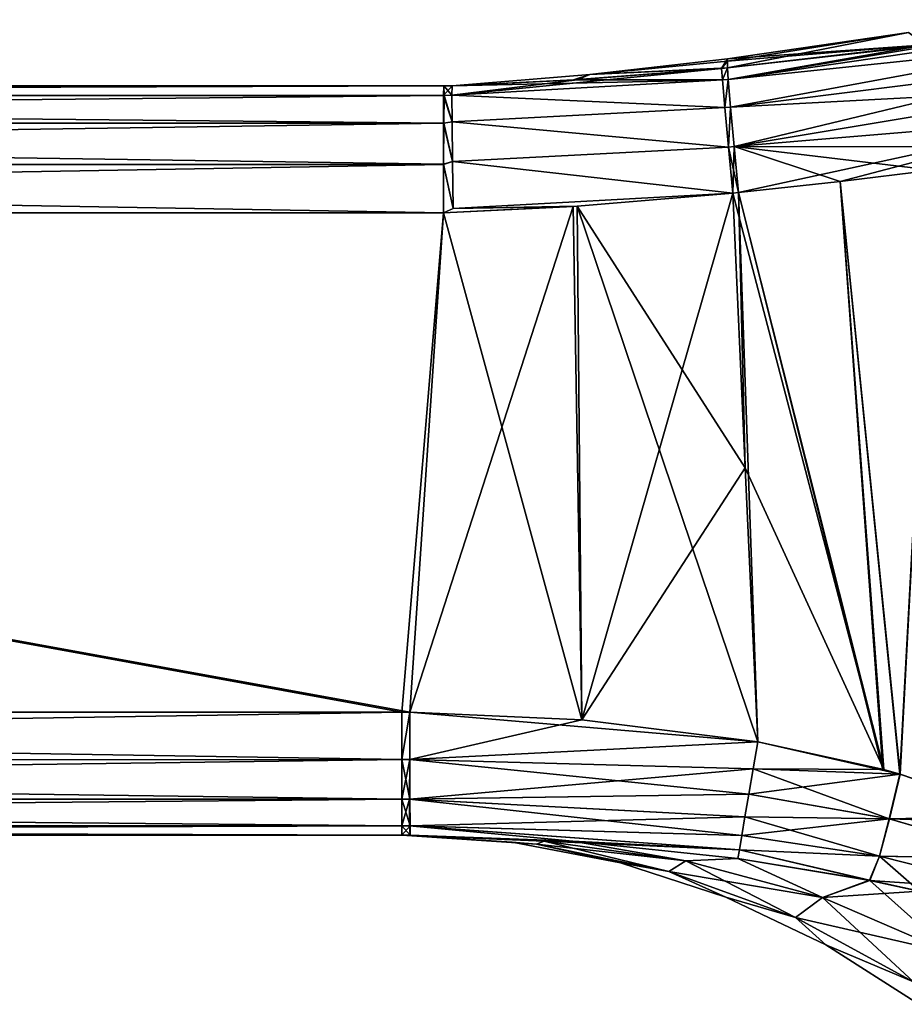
# Model space of a CAD drawing. Header units: millimetres. Extents: x -110 to 119, y -127 to 212.
# Tile 165 of 186: x -16.46 to -9.38, y 152.14 to 160.03. Entities that reach past the tile are written whole.
import ezdxf

# ---------------------------------------------------------------- set-up
doc = ezdxf.new("R2010")
doc.units = ezdxf.units.MM
doc.header["$LTSCALE"] = 26.699852
for name, color, linetype in [('188', 7, 'CONTINUOUS'), ('191', 7, 'CONTINUOUS'), ('196', 7, 'CONTINUOUS'), ('200', 7, 'CONTINUOUS'), ('201', 7, 'CONTINUOUS'), ('202', 7, 'CONTINUOUS'), ('210', 7, 'CONTINUOUS'), ('211', 7, 'CONTINUOUS'), ('215', 7, 'CONTINUOUS'), ('216', 7, 'CONTINUOUS'), ('219', 7, 'CONTINUOUS'), ('229', 7, 'CONTINUOUS'), ('230', 7, 'CONTINUOUS'), ('232', 7, 'CONTINUOUS'), ('290', 7, 'CONTINUOUS'), ('295', 7, 'CONTINUOUS'), ('300', 7, 'CONTINUOUS'), ('301', 7, 'CONTINUOUS'), ('302', 7, 'CONTINUOUS'), ('317', 7, 'CONTINUOUS'), ('321', 7, 'CONTINUOUS'), ('322', 7, 'CONTINUOUS'), ('323', 7, 'CONTINUOUS'), ('324', 7, 'CONTINUOUS'), ('333', 7, 'CONTINUOUS'), ('334', 7, 'CONTINUOUS'), ('335', 7, 'CONTINUOUS'), ('336', 7, 'CONTINUOUS'), ('362', 7, 'CONTINUOUS'), ('363', 7, 'CONTINUOUS'), ('384', 7, 'CONTINUOUS'), ('385', 7, 'CONTINUOUS')]:
    doc.layers.add(name, color=color, linetype=linetype)

msp = doc.modelspace()

# ---------------------------------------------------------------- linework, layer by layer
at = {"layer": '188', "color": 7, "linetype": 'CONTINUOUS', "true_color": 0xa2afbf}
for points in [[(-35.2903, 159.5, 2.3332), (-13.0647, 159.5, 2.3332), (-35.2903, 159.5, -2.3332), (-35.2903, 159.5, 2.3332)], [(-35.2903, 159.5, -2.3332), (-13.0647, 159.5, 2.3332), (-24.1793, 159.5, -2.3332), (-35.2903, 159.5, -2.3332)], [(-24.1793, 159.5, -2.3332), (-13.0647, 159.5, 2.3332), (-13.0647, 159.5, -2.3332), (-24.1793, 159.5, -2.3332)], [(-13, 159.5, -2.3336), (-13.0647, 159.5, -2.3332), (-13, 159.5), (-13, 159.5, -2.3336)], [(-13, 159.5), (-13.0647, 159.5, -2.3332), (-13, 159.5, 2.3336), (-13, 159.5)], [(-13, 159.5, 2.3336), (-13.0647, 159.5, -2.3332), (-13.0647, 159.5, 2.3332), (-13, 159.5, 2.3336)]]:
    msp.add_3dface(points, dxfattribs=at)
at = {"layer": '191', "color": 7, "linetype": 'CONTINUOUS', "true_color": 0xa2afbf}
for points in [[(-13.4027, 153.5, 2.2665), (-36.8582, 153.5, 2.2665), (-13.4027, 153.5, 1.9743), (-13.4027, 153.5, 2.2665)], [(-13.4027, 153.5, 1.9743), (-36.8582, 153.5, 2.2665), (-13.4027, 153.5, 0.9862), (-13.4027, 153.5, 1.9743)], [(-13.4027, 153.5, 0.9862), (-36.8582, 153.5, 2.2665), (-13.4027, 153.5), (-13.4027, 153.5, 0.9862)], [(-13.4027, 153.5), (-36.8582, 153.5, 2.2665), (-13.4027, 153.5, -0.9862), (-13.4027, 153.5)], [(-13.4027, 153.5, -0.9862), (-36.8582, 153.5, 2.2665), (-13.4027, 153.5, -1.9743), (-13.4027, 153.5, -0.9862)], [(-13.4027, 153.5, -1.9743), (-36.8582, 153.5, 2.2665), (-13.4027, 153.5, -2.2665), (-13.4027, 153.5, -1.9743)], [(-13.4027, 153.5, -2.2665), (-36.8582, 153.5, 2.2665), (-36.8582, 153.5, -2.2665), (-13.4027, 153.5, -2.2665)]]:
    msp.add_3dface(points, dxfattribs=at)
at = {"layer": '196', "color": 7, "linetype": 'CONTINUOUS', "true_color": 0xa2afbf}
for points in [[(-36.8583, 154.4833, -3.2664), (-35.2904, 158.4833, -3.3331), (-13.4027, 154.4833, -3.2664), (-36.8583, 154.4833, -3.2664)], [(-35.2904, 158.4833, -3.3331), (-13.0682, 158.4833, -3.3331), (-13.4027, 154.4833, -3.2664), (-35.2904, 158.4833, -3.3331)], [(-13.4027, 154.4833, -3.2664), (-13.0682, 158.4833, -3.3331), (-13.3372, 154.4832, -3.2664), (-13.4027, 154.4833, -3.2664)]]:
    msp.add_3dface(points, dxfattribs=at)
at = {"layer": '200', "color": 7, "linetype": 'CONTINUOUS', "true_color": 0xa2afbf}
for points in [[(-13.4027, 153.5), (-13.4027, 153.5, -0.9862), (-12.3235, 153.4277, -0.9862), (-13.4027, 153.5)], [(-13.4027, 153.5), (-12.3235, 153.4277, -0.9862), (-12.5196, 153.4441), (-13.4027, 153.5)], [(-13.4027, 153.5, -0.9862), (-13.4027, 153.5, -1.9743), (-12.2623, 153.4526, -1.9743), (-13.4027, 153.5, -0.9862)], [(-13.4027, 153.5, -0.9862), (-12.2623, 153.4526, -1.9743), (-12.3235, 153.4277, -0.9862), (-13.4027, 153.5, -0.9862)], [(-13.3348, 153.4999, -2.2667), (-13.4027, 153.5, -1.9743), (-13.4027, 153.5, -2.2665), (-13.3348, 153.4999, -2.2667)], [(-13.4027, 153.5, -1.9743), (-13.3348, 153.4999, -2.2667), (-12.2623, 153.4526, -1.9743), (-13.4027, 153.5, -1.9743)], [(-13.3348, 153.4999, -2.2667), (-12.0334, 153.452, -2.3343), (-12.2623, 153.4526, -1.9743), (-13.3348, 153.4999, -2.2667)], [(-12.5196, 153.4441), (-12.3235, 153.4277, -0.9862), (-11.6503, 153.2771), (-12.5196, 153.4441)], [(-12.2623, 153.4526, -1.9743), (-11.1294, 153.2939, -1.9743), (-12.3235, 153.4277, -0.9862), (-12.2623, 153.4526, -1.9743)], [(-12.2623, 153.4526, -1.9743), (-12.0334, 153.452, -2.3343), (-11.1294, 153.2939, -1.9743), (-12.2623, 153.4526, -1.9743)], [(-12.0334, 153.452, -2.3343), (-10.712, 153.3133, -2.4908), (-11.1294, 153.2939, -1.9743), (-12.0334, 153.452, -2.3343)], [(-12.3235, 153.4277, -0.9862), (-11.1294, 153.2939, -1.9743), (-11.2645, 153.2081, -0.9862), (-12.3235, 153.4277, -0.9862)], [(-12.3235, 153.4277, -0.9862), (-11.2645, 153.2081, -0.9862), (-11.6503, 153.2771), (-12.3235, 153.4277, -0.9862)], [(-11.6503, 153.2771), (-11.2645, 153.2081, -0.9862), (-10.8088, 153.0016), (-11.6503, 153.2771)], [(-11.1294, 153.2939, -1.9743), (-10.0341, 153.0011, -1.9743), (-11.2645, 153.2081, -0.9862), (-11.1294, 153.2939, -1.9743)], [(-11.1294, 153.2939, -1.9743), (-10.712, 153.3133, -2.4908), (-10.0341, 153.0011, -1.9743), (-11.1294, 153.2939, -1.9743)], [(-10.712, 153.3133, -2.4908), (-9.6589, 153.1378, -2.653), (-10.0341, 153.0011, -1.9743), (-10.712, 153.3133, -2.4908)], [(-11.2645, 153.2081, -0.9862), (-10.0341, 153.0011, -1.9743), (-10.251, 152.8398, -0.9862), (-11.2645, 153.2081, -0.9862)], [(-11.2645, 153.2081, -0.9862), (-10.251, 152.8398, -0.9862), (-10.8088, 153.0016), (-11.2645, 153.2081, -0.9862)], [(-9.6589, 153.1378, -2.653), (-9.2592, 153.0515, -2.716), (-10.0341, 153.0011, -1.9743), (-9.6589, 153.1378, -2.653)], [(-10.0341, 153.0011, -1.9743), (-9.2592, 153.0515, -2.716), (-9.0059, 152.5537, -1.9743), (-10.0341, 153.0011, -1.9743)], [(-10.8088, 153.0016), (-10.251, 152.8398, -0.9862), (-10.0088, 152.6222), (-10.8088, 153.0016)], [(-10.0341, 153.0011, -1.9743), (-9.0059, 152.5537, -1.9743), (-10.251, 152.8398, -0.9862), (-10.0341, 153.0011, -1.9743)], [(-10.251, 152.8398, -0.9862), (-9.0059, 152.5537, -1.9743), (-9.3074, 152.3243, -0.9862), (-10.251, 152.8398, -0.9862)], [(-10.251, 152.8398, -0.9862), (-9.3074, 152.3243, -0.9862), (-10.0088, 152.6222), (-10.251, 152.8398, -0.9862)], [(-10.0088, 152.6222), (-9.3074, 152.3243, -0.9862), (-9.2633, 152.1449), (-10.0088, 152.6222)]]:
    msp.add_3dface(points, dxfattribs=at)
at = {"layer": '201', "color": 7, "linetype": 'CONTINUOUS', "true_color": 0xa2afbf}
for points in [[(-10.7958, 159.7152), (-10.8423, 159.639, -2.4076), (-11.8973, 159.5918), (-10.7958, 159.7152)], [(-10.7958, 159.6972, -1.2075), (-10.8423, 159.639, -2.4076), (-10.7958, 159.7152), (-10.7958, 159.6972, -1.2075)], [(-10.7958, 159.6434, -2.4091), (-10.8423, 159.639, -2.4076), (-10.7958, 159.6972, -1.2075), (-10.7958, 159.6434, -2.4091)], [(-13, 159.5, -2.3336), (-13, 159.5), (-11.8973, 159.5918), (-13, 159.5, -2.3336)], [(-13, 159.5, -2.3336), (-11.8973, 159.5918), (-12.0267, 159.5471, -2.3683), (-13, 159.5, -2.3336)], [(-11.8973, 159.5918), (-10.8423, 159.639, -2.4076), (-12.0267, 159.5471, -2.3683), (-11.8973, 159.5918)]]:
    msp.add_3dface(points, dxfattribs=at)
at = {"layer": '202', "color": 7, "linetype": 'CONTINUOUS', "true_color": 0xa2afbf}
for points in [[(-10.7958, 159.6434, -2.4091), (-10.7958, 159.6972, -1.2075), (-9.3475, 159.9261), (-10.7958, 159.6434, -2.4091)], [(-9.2112, 159.8282, -2.5257), (-10.7958, 159.6434, -2.4091), (-9.3475, 159.9261), (-9.2112, 159.8282, -2.5257)], [(-10.7958, 159.6972, -1.2075), (-10.7958, 159.7152), (-9.3475, 159.9261), (-10.7958, 159.6972, -1.2075)]]:
    msp.add_3dface(points, dxfattribs=at)
at = {"layer": '210', "color": 7, "linetype": 'CONTINUOUS', "true_color": 0xa2afbf}
for points in [[(-9.8936, 158.7341, -3.3735), (-9.1558, 158.825, -3.4268), (-9.4161, 153.989, -3.2765), (-9.8936, 158.7341, -3.3735)], [(-9.4161, 153.989, -3.2765), (-9.1558, 158.825, -3.4268), (-8.4285, 153.6502, -3.2805), (-9.4161, 153.989, -3.2765)], [(-10.7076, 158.6449, -3.3497), (-9.8936, 158.7341, -3.3735), (-9.5512, 154.0262, -3.2761), (-10.7076, 158.6449, -3.3497)], [(-9.5512, 154.0262, -3.2761), (-9.8936, 158.7341, -3.3735), (-9.4161, 153.989, -3.2765), (-9.5512, 154.0262, -3.2761)], [(-10.7533, 158.6402, -3.3493), (-10.7076, 158.6449, -3.3497), (-10.6534, 156.442, -3.3254), (-10.7533, 158.6402, -3.3493)], [(-10.5537, 154.2463, -3.2744), (-10.7076, 158.6449, -3.3497), (-9.5512, 154.0262, -3.2761), (-10.5537, 154.2463, -3.2744)], [(-10.6534, 156.442, -3.3254), (-10.7076, 158.6449, -3.3497), (-10.5537, 154.2463, -3.2744), (-10.6534, 156.442, -3.3254)]]:
    msp.add_3dface(points, dxfattribs=at)
at = {"layer": '211', "color": 7, "linetype": 'CONTINUOUS', "true_color": 0xa2afbf}
for points in [[(-12.0308, 158.5347, -3.3406), (-10.7533, 158.6402, -3.3493), (-11.9619, 154.424, -3.2723), (-12.0308, 158.5347, -3.3406)], [(-10.7533, 158.6402, -3.3493), (-10.6534, 156.442, -3.3254), (-11.9619, 154.424, -3.2723), (-10.7533, 158.6402, -3.3493)], [(-13.3372, 154.4832, -3.2664), (-13.0682, 158.4833, -3.3331), (-12.0308, 158.5347, -3.3406), (-13.3372, 154.4832, -3.2664)], [(-13.3372, 154.4832, -3.2664), (-12.0308, 158.5347, -3.3406), (-11.9619, 154.424, -3.2723), (-13.3372, 154.4832, -3.2664)], [(-10.6534, 156.442, -3.3254), (-10.5537, 154.2463, -3.2744), (-11.9619, 154.424, -3.2723), (-10.6534, 156.442, -3.3254)]]:
    msp.add_3dface(points, dxfattribs=at)
at = {"layer": '215', "color": 7, "linetype": 'CONTINUOUS', "true_color": 0xa2afbf}
for points in [[(-10.7958, 159.7152), (-11.8973, 159.5918), (-10.7958, 159.6972, 1.2075), (-10.7958, 159.7152)], [(-10.7958, 159.6972, 1.2075), (-11.8973, 159.5918), (-10.7958, 159.6434, 2.4091), (-10.7958, 159.6972, 1.2075)], [(-11.8973, 159.5918), (-13, 159.5), (-11.997, 159.549, 2.3694), (-11.8973, 159.5918)], [(-10.8423, 159.639, 2.4076), (-11.8973, 159.5918), (-11.997, 159.549, 2.3694), (-10.8423, 159.639, 2.4076)], [(-10.7958, 159.6434, 2.4091), (-11.8973, 159.5918), (-10.8423, 159.639, 2.4076), (-10.7958, 159.6434, 2.4091)], [(-13, 159.5), (-13, 159.5, 2.3336), (-11.997, 159.549, 2.3694), (-13, 159.5)]]:
    msp.add_3dface(points, dxfattribs=at)
at = {"layer": '216', "color": 7, "linetype": 'CONTINUOUS', "true_color": 0xa2afbf}
for points in [[(-9.3475, 159.9261), (-10.7958, 159.7152), (-9.2102, 159.8283, 2.5258), (-9.3475, 159.9261)], [(-10.7958, 159.7152), (-10.7958, 159.6972, 1.2075), (-9.2102, 159.8283, 2.5258), (-10.7958, 159.7152)], [(-10.7958, 159.6972, 1.2075), (-10.7958, 159.6434, 2.4091), (-9.2102, 159.8283, 2.5258), (-10.7958, 159.6972, 1.2075)]]:
    msp.add_3dface(points, dxfattribs=at)
at = {"layer": '219', "color": 7, "linetype": 'CONTINUOUS', "true_color": 0xa2afbf}
for points in [[(-36.8583, 154.4833, 3.2664), (-13.4027, 154.4833, 3.2664), (-35.2904, 158.4833, 3.3331), (-36.8583, 154.4833, 3.2664)], [(-13.0682, 158.4833, 3.3331), (-35.2904, 158.4833, 3.3331), (-13.3372, 154.4832, 3.2664), (-13.0682, 158.4833, 3.3331)], [(-13.3372, 154.4832, 3.2664), (-35.2904, 158.4833, 3.3331), (-13.4027, 154.4833, 3.2664), (-13.3372, 154.4832, 3.2664)]]:
    msp.add_3dface(points, dxfattribs=at)
at = {"layer": '229', "color": 7, "linetype": 'CONTINUOUS', "true_color": 0xa2afbf}
for points in [[(-9.1548, 158.8251, 3.4269), (-9.8929, 158.7342, 3.3735), (-9.4133, 153.9882, 3.2765), (-9.1548, 158.8251, 3.4269)], [(-8.4248, 153.6487, 3.2805), (-9.1548, 158.8251, 3.4269), (-9.4133, 153.9882, 3.2765), (-8.4248, 153.6487, 3.2805)], [(-9.8929, 158.7342, 3.3735), (-10.7076, 158.6449, 3.3497), (-9.543, 154.024, 3.2761), (-9.8929, 158.7342, 3.3735)], [(-9.4133, 153.9882, 3.2765), (-9.8929, 158.7342, 3.3735), (-9.543, 154.024, 3.2761), (-9.4133, 153.9882, 3.2765)], [(-10.7076, 158.6449, 3.3497), (-10.7533, 158.6402, 3.3493), (-9.543, 154.024, 3.2761), (-10.7076, 158.6449, 3.3497)], [(-10.7533, 158.6402, 3.3493), (-10.6534, 156.442, 3.3254), (-9.543, 154.024, 3.2761), (-10.7533, 158.6402, 3.3493)], [(-10.6534, 156.442, 3.3254), (-10.5537, 154.2463, 3.2744), (-9.543, 154.024, 3.2761), (-10.6534, 156.442, 3.3254)]]:
    msp.add_3dface(points, dxfattribs=at)
at = {"layer": '230', "color": 7, "linetype": 'CONTINUOUS', "true_color": 0xa2afbf}
for points in [[(-10.6534, 156.442, 3.3254), (-10.7533, 158.6402, 3.3493), (-11.9977, 158.5369, 3.3409), (-10.6534, 156.442, 3.3254)], [(-13.0682, 158.4833, 3.3331), (-13.3372, 154.4832, 3.2664), (-11.962, 154.424, 3.2723), (-13.0682, 158.4833, 3.3331)], [(-11.9977, 158.5369, 3.3409), (-13.0682, 158.4833, 3.3331), (-11.962, 154.424, 3.2723), (-11.9977, 158.5369, 3.3409)], [(-10.5537, 154.2463, 3.2744), (-10.6534, 156.442, 3.3254), (-11.9977, 158.5369, 3.3409), (-10.5537, 154.2463, 3.2744)], [(-10.5537, 154.2463, 3.2744), (-11.9977, 158.5369, 3.3409), (-11.962, 154.424, 3.2723), (-10.5537, 154.2463, 3.2744)]]:
    msp.add_3dface(points, dxfattribs=at)
at = {"layer": '232', "color": 7, "linetype": 'CONTINUOUS', "true_color": 0xa2afbf}
for points in [[(-13.4027, 153.5, 2.2665), (-13.4027, 153.5, 1.9743), (-12.2623, 153.4526, 1.9743), (-13.4027, 153.5, 2.2665)], [(-13.4027, 153.5, 1.9743), (-13.4027, 153.5, 0.9862), (-12.3235, 153.4277, 0.9862), (-13.4027, 153.5, 1.9743)], [(-12.2623, 153.4526, 1.9743), (-13.4027, 153.5, 1.9743), (-12.3235, 153.4277, 0.9862), (-12.2623, 153.4526, 1.9743)], [(-13.4027, 153.5, 0.9862), (-13.4027, 153.5), (-12.5196, 153.4441), (-13.4027, 153.5, 0.9862)], [(-13.4027, 153.5, 0.9862), (-12.5196, 153.4441), (-12.3235, 153.4277, 0.9862), (-13.4027, 153.5, 0.9862)], [(-13.4027, 153.5, 2.2665), (-12.2623, 153.4526, 1.9743), (-13.3348, 153.4999, 2.2667), (-13.4027, 153.5, 2.2665)], [(-13.3348, 153.4999, 2.2667), (-12.2623, 153.4526, 1.9743), (-12.0335, 153.452, 2.3343), (-13.3348, 153.4999, 2.2667)], [(-12.5196, 153.4441), (-11.6503, 153.2771), (-12.3235, 153.4277, 0.9862), (-12.5196, 153.4441)], [(-12.2623, 153.4526, 1.9743), (-12.3235, 153.4277, 0.9862), (-11.2645, 153.2081, 0.9862), (-12.2623, 153.4526, 1.9743)], [(-12.2623, 153.4526, 1.9743), (-11.1294, 153.2939, 1.9743), (-12.0335, 153.452, 2.3343), (-12.2623, 153.4526, 1.9743)], [(-11.1294, 153.2939, 1.9743), (-12.2623, 153.4526, 1.9743), (-11.2645, 153.2081, 0.9862), (-11.1294, 153.2939, 1.9743)], [(-12.0335, 153.452, 2.3343), (-11.1294, 153.2939, 1.9743), (-10.712, 153.3133, 2.4908), (-12.0335, 153.452, 2.3343)], [(-12.3235, 153.4277, 0.9862), (-11.6503, 153.2771), (-11.2645, 153.2081, 0.9862), (-12.3235, 153.4277, 0.9862)], [(-11.6503, 153.2771), (-10.8088, 153.0016), (-11.2645, 153.2081, 0.9862), (-11.6503, 153.2771)], [(-11.1294, 153.2939, 1.9743), (-11.2645, 153.2081, 0.9862), (-10.251, 152.8398, 0.9862), (-11.1294, 153.2939, 1.9743)], [(-11.1294, 153.2939, 1.9743), (-10.0341, 153.0011, 1.9743), (-10.712, 153.3133, 2.4908), (-11.1294, 153.2939, 1.9743)], [(-10.0341, 153.0011, 1.9743), (-11.1294, 153.2939, 1.9743), (-10.251, 152.8398, 0.9862), (-10.0341, 153.0011, 1.9743)], [(-10.712, 153.3133, 2.4908), (-10.0341, 153.0011, 1.9743), (-9.6562, 153.1373, 2.6534), (-10.712, 153.3133, 2.4908)], [(-11.2645, 153.2081, 0.9862), (-10.8088, 153.0016), (-10.251, 152.8398, 0.9862), (-11.2645, 153.2081, 0.9862)], [(-10.0341, 153.0011, 1.9743), (-9.0059, 152.5537, 1.9743), (-9.6562, 153.1373, 2.6534), (-10.0341, 153.0011, 1.9743)], [(-9.6562, 153.1373, 2.6534), (-9.0059, 152.5537, 1.9743), (-9.2506, 153.0494, 2.7173), (-9.6562, 153.1373, 2.6534)], [(-10.8088, 153.0016), (-10.0088, 152.6222), (-10.251, 152.8398, 0.9862), (-10.8088, 153.0016)], [(-10.0341, 153.0011, 1.9743), (-10.251, 152.8398, 0.9862), (-9.3074, 152.3243, 0.9862), (-10.0341, 153.0011, 1.9743)], [(-9.0059, 152.5537, 1.9743), (-10.0341, 153.0011, 1.9743), (-9.3074, 152.3243, 0.9862), (-9.0059, 152.5537, 1.9743)], [(-10.251, 152.8398, 0.9862), (-10.0088, 152.6222), (-9.3074, 152.3243, 0.9862), (-10.251, 152.8398, 0.9862)], [(-10.0088, 152.6222), (-9.2633, 152.1449), (-9.3074, 152.3243, 0.9862), (-10.0088, 152.6222)]]:
    msp.add_3dface(points, dxfattribs=at)
at = {"layer": '290', "color": 7, "linetype": 'CONTINUOUS', "true_color": 0xa2afbf}
for points in [[(-13.0647, 159.5, -2.3332), (-35.2904, 159.4226, -2.719), (-24.1793, 159.5, -2.3332), (-13.0647, 159.5, -2.3332)], [(-13.0647, 159.5, -2.3332), (-13.0639, 159.4224, -2.7195), (-35.2904, 159.4226, -2.719), (-13.0647, 159.5, -2.3332)], [(-13.0639, 159.4224, -2.7195), (-13.0662, 159.2015, -3.0458), (-35.2904, 159.4226, -2.719), (-13.0639, 159.4224, -2.7195)], [(-35.2904, 159.4226, -2.719), (-13.0662, 159.2015, -3.0458), (-35.2904, 159.2015, -3.0459), (-35.2904, 159.4226, -2.719)], [(-13.0662, 159.2015, -3.0458), (-13.0677, 158.8718, -3.2615), (-35.2904, 159.2015, -3.0459), (-13.0662, 159.2015, -3.0458)], [(-35.2904, 159.2015, -3.0459), (-13.0677, 158.8718, -3.2615), (-35.2904, 158.8711, -3.2618), (-35.2904, 159.2015, -3.0459)], [(-13.0677, 158.8718, -3.2615), (-13.0682, 158.4833, -3.3331), (-35.2904, 158.8711, -3.2618), (-13.0677, 158.8718, -3.2615)], [(-13.0682, 158.4833, -3.3331), (-35.2904, 158.4833, -3.3331), (-35.2904, 158.8711, -3.2618), (-13.0682, 158.4833, -3.3331)]]:
    msp.add_3dface(points, dxfattribs=at)
at = {"layer": '295', "color": 7, "linetype": 'CONTINUOUS', "true_color": 0xa2afbf}
for points in [[(-13.0639, 159.4224, -2.7195), (-13.0647, 159.5, -2.3332), (-13.0014, 159.4254, -2.7127), (-13.0639, 159.4224, -2.7195)], [(-13.0647, 159.5, -2.3332), (-13, 159.5, -2.3336), (-13.0014, 159.4254, -2.7127), (-13.0647, 159.5, -2.3332)], [(-13.0662, 159.2015, -3.0458), (-13.0639, 159.4224, -2.7195), (-13, 159.2128, -3.035), (-13.0662, 159.2015, -3.0458)], [(-13, 159.2128, -3.035), (-13.0639, 159.4224, -2.7195), (-13.0014, 159.4254, -2.7127), (-13, 159.2128, -3.035)], [(-13.0677, 158.8718, -3.2615), (-13.0662, 159.2015, -3.0458), (-12.996, 158.894, -3.2528), (-13.0677, 158.8718, -3.2615)], [(-12.996, 158.894, -3.2528), (-13.0662, 159.2015, -3.0458), (-13, 159.2128, -3.035), (-12.996, 158.894, -3.2528)], [(-12.99, 158.5164, -3.3336), (-13.0677, 158.8718, -3.2615), (-12.996, 158.894, -3.2528), (-12.99, 158.5164, -3.3336)], [(-13.0682, 158.4833, -3.3331), (-13.0677, 158.8718, -3.2615), (-12.99, 158.5164, -3.3336), (-13.0682, 158.4833, -3.3331)]]:
    msp.add_3dface(points, dxfattribs=at)
at = {"layer": '300', "color": 7, "linetype": 'CONTINUOUS', "true_color": 0xa2afbf}
for points in [[(-13.0647, 159.5, 2.3332), (-35.2903, 159.5, 2.3332), (-35.2904, 159.4226, 2.719), (-13.0647, 159.5, 2.3332)], [(-13.0647, 159.5, 2.3332), (-35.2904, 159.4226, 2.719), (-13.0682, 159.4223, 2.7197), (-13.0647, 159.5, 2.3332)], [(-35.2904, 159.4226, 2.719), (-35.2904, 159.2015, 3.0459), (-13.0682, 159.4223, 2.7197), (-35.2904, 159.4226, 2.719)], [(-13.0682, 159.4223, 2.7197), (-35.2904, 159.2015, 3.0459), (-13.0682, 159.2012, 3.0462), (-13.0682, 159.4223, 2.7197)], [(-35.2904, 159.2015, 3.0459), (-35.2904, 158.8711, 3.2618), (-13.0682, 159.2012, 3.0462), (-35.2904, 159.2015, 3.0459)], [(-13.0682, 159.2012, 3.0462), (-35.2904, 158.8711, 3.2618), (-13.0682, 158.8711, 3.2618), (-13.0682, 159.2012, 3.0462)], [(-35.2904, 158.4833, 3.3331), (-13.0682, 158.4833, 3.3331), (-13.0682, 158.8711, 3.2618), (-35.2904, 158.4833, 3.3331)], [(-35.2904, 158.8711, 3.2618), (-35.2904, 158.4833, 3.3331), (-13.0682, 158.8711, 3.2618), (-35.2904, 158.8711, 3.2618)]]:
    msp.add_3dface(points, dxfattribs=at)
at = {"layer": '301', "color": 7, "linetype": 'CONTINUOUS', "true_color": 0xa2afbf}
for points in [[(-13, 159.5, 2.3336), (-13.0647, 159.5, 2.3332), (-13.0682, 159.4223, 2.7197), (-13, 159.5, 2.3336)], [(-13, 159.5, 2.3336), (-13.0682, 159.4223, 2.7197), (-13.0014, 159.4253, 2.7128), (-13, 159.5, 2.3336)], [(-13.0014, 159.4253, 2.7128), (-13.0682, 159.4223, 2.7197), (-13, 159.2127, 3.0351), (-13.0014, 159.4253, 2.7128)], [(-13.0682, 159.4223, 2.7197), (-13.0682, 159.2012, 3.0462), (-13, 159.2127, 3.0351), (-13.0682, 159.4223, 2.7197)], [(-13, 159.2127, 3.0351), (-13.0682, 159.2012, 3.0462), (-12.996, 158.8939, 3.2529), (-13, 159.2127, 3.0351)], [(-13.0682, 159.2012, 3.0462), (-13.0682, 158.8711, 3.2618), (-12.996, 158.8939, 3.2529), (-13.0682, 159.2012, 3.0462)], [(-12.996, 158.8939, 3.2529), (-13.0682, 158.8711, 3.2618), (-12.99, 158.5164, 3.3336), (-12.996, 158.8939, 3.2529)], [(-12.99, 158.5164, 3.3336), (-13.0682, 158.8711, 3.2618), (-13.0682, 158.4833, 3.3331), (-12.99, 158.5164, 3.3336)]]:
    msp.add_3dface(points, dxfattribs=at)
at = {"layer": '302', "color": 7, "linetype": 'CONTINUOUS', "true_color": 0xa2afbf}
for points in [[(-12.0267, 159.5471, -2.3683), (-10.8423, 159.639, -2.4076), (-10.8359, 159.5467, -2.773), (-12.0267, 159.5471, -2.3683)], [(-13.0014, 159.4254, -2.7127), (-13, 159.5, -2.3336), (-10.8359, 159.5467, -2.773), (-13.0014, 159.4254, -2.7127)], [(-10.8169, 159.3263, -3.0782), (-13.0014, 159.4254, -2.7127), (-10.8359, 159.5467, -2.773), (-10.8169, 159.3263, -3.0782)], [(-13, 159.5, -2.3336), (-12.0267, 159.5471, -2.3683), (-10.8359, 159.5467, -2.773), (-13, 159.5, -2.3336)], [(-13, 159.2128, -3.035), (-13.0014, 159.4254, -2.7127), (-10.8169, 159.3263, -3.0782), (-13, 159.2128, -3.035)], [(-10.788, 159.0091, -3.2799), (-13, 159.2128, -3.035), (-10.8169, 159.3263, -3.0782), (-10.788, 159.0091, -3.2799)], [(-12.996, 158.894, -3.2528), (-13, 159.2128, -3.035), (-10.788, 159.0091, -3.2799), (-12.996, 158.894, -3.2528)], [(-10.7533, 158.6402, -3.3493), (-12.996, 158.894, -3.2528), (-10.788, 159.0091, -3.2799), (-10.7533, 158.6402, -3.3493)], [(-10.7533, 158.6402, -3.3493), (-12.99, 158.5164, -3.3336), (-12.996, 158.894, -3.2528), (-10.7533, 158.6402, -3.3493)], [(-10.7533, 158.6402, -3.3493), (-12.0308, 158.5347, -3.3406), (-12.99, 158.5164, -3.3336), (-10.7533, 158.6402, -3.3493)], [(-12.0308, 158.5347, -3.3406), (-13.0682, 158.4833, -3.3331), (-12.99, 158.5164, -3.3336), (-12.0308, 158.5347, -3.3406)]]:
    msp.add_3dface(points, dxfattribs=at)
at = {"layer": '317', "color": 7, "linetype": 'CONTINUOUS', "true_color": 0xa2afbf}
for points in [[(-10.8423, 159.639, 2.4076), (-11.997, 159.549, 2.3694), (-13.0014, 159.4253, 2.7128), (-10.8423, 159.639, 2.4076)], [(-10.8423, 159.639, 2.4076), (-13.0014, 159.4253, 2.7128), (-10.8359, 159.5467, 2.773), (-10.8423, 159.639, 2.4076)], [(-11.997, 159.549, 2.3694), (-13, 159.5, 2.3336), (-13.0014, 159.4253, 2.7128), (-11.997, 159.549, 2.3694)], [(-10.8359, 159.5467, 2.773), (-13.0014, 159.4253, 2.7128), (-10.8169, 159.3263, 3.0782), (-10.8359, 159.5467, 2.773)], [(-13.0014, 159.4253, 2.7128), (-13, 159.2127, 3.0351), (-10.8169, 159.3263, 3.0782), (-13.0014, 159.4253, 2.7128)], [(-10.8169, 159.3263, 3.0782), (-13, 159.2127, 3.0351), (-10.788, 159.0091, 3.2799), (-10.8169, 159.3263, 3.0782)], [(-13, 159.2127, 3.0351), (-12.996, 158.8939, 3.2529), (-10.788, 159.0091, 3.2799), (-13, 159.2127, 3.0351)], [(-12.996, 158.8939, 3.2529), (-10.7533, 158.6402, 3.3493), (-10.788, 159.0091, 3.2799), (-12.996, 158.8939, 3.2529)], [(-10.7533, 158.6402, 3.3493), (-12.996, 158.8939, 3.2529), (-12.99, 158.5164, 3.3336), (-10.7533, 158.6402, 3.3493)], [(-11.9977, 158.5369, 3.3409), (-10.7533, 158.6402, 3.3493), (-12.99, 158.5164, 3.3336), (-11.9977, 158.5369, 3.3409)], [(-11.9977, 158.5369, 3.3409), (-12.99, 158.5164, 3.3336), (-13.0682, 158.4833, 3.3331), (-11.9977, 158.5369, 3.3409)]]:
    msp.add_3dface(points, dxfattribs=at)
at = {"layer": '321', "color": 7, "linetype": 'CONTINUOUS', "true_color": 0xa2afbf}
for points in [[(-10.5537, 154.2463, -3.2744), (-9.4161, 153.989, -3.2765), (-10.5902, 154.0315, -3.2436), (-10.5537, 154.2463, -3.2744)], [(-10.5537, 154.2463, -3.2744), (-9.5512, 154.0262, -3.2761), (-9.4161, 153.989, -3.2765), (-10.5537, 154.2463, -3.2744)], [(-10.5902, 154.0315, -3.2436), (-9.5002, 153.631, -3.1898), (-10.6247, 153.8285, -3.1659), (-10.5902, 154.0315, -3.2436)], [(-9.4161, 153.989, -3.2765), (-9.5002, 153.631, -3.1898), (-10.5902, 154.0315, -3.2436), (-9.4161, 153.989, -3.2765)], [(-9.4161, 153.989, -3.2765), (-8.4285, 153.6502, -3.2805), (-9.5002, 153.631, -3.1898), (-9.4161, 153.989, -3.2765)], [(-10.6247, 153.8285, -3.1659), (-9.5002, 153.631, -3.1898), (-10.6555, 153.6472, -3.0451), (-10.6247, 153.8285, -3.1659)], [(-10.6555, 153.6472, -3.0451), (-9.5793, 153.3323, -2.973), (-10.681, 153.4964, -2.8869), (-10.6555, 153.6472, -3.0451)], [(-9.5002, 153.631, -3.1898), (-9.5793, 153.3323, -2.973), (-10.6555, 153.6472, -3.0451), (-9.5002, 153.631, -3.1898)], [(-9.5002, 153.631, -3.1898), (-8.4028, 153.3088, -3.2127), (-9.5793, 153.3323, -2.973), (-9.5002, 153.631, -3.1898)], [(-8.4285, 153.6502, -3.2805), (-8.2935, 153.5929, -3.2812), (-9.5002, 153.631, -3.1898), (-8.4285, 153.6502, -3.2805)], [(-8.2935, 153.5929, -3.2812), (-8.4028, 153.3088, -3.2127), (-9.5002, 153.631, -3.1898), (-8.2935, 153.5929, -3.2812)], [(-10.681, 153.4964, -2.8869), (-9.5793, 153.3323, -2.973), (-10.7002, 153.3832, -2.6992), (-10.681, 153.4964, -2.8869)], [(-9.6589, 153.1378, -2.653), (-10.712, 153.3133, -2.4908), (-10.7002, 153.3832, -2.6992), (-9.6589, 153.1378, -2.653)], [(-9.5793, 153.3323, -2.973), (-9.6589, 153.1378, -2.653), (-10.7002, 153.3832, -2.6992), (-9.5793, 153.3323, -2.973)], [(-9.2592, 153.0515, -2.716), (-9.6589, 153.1378, -2.653), (-9.5793, 153.3323, -2.973), (-9.2592, 153.0515, -2.716)], [(-8.5038, 153.0589, -3.0527), (-9.2592, 153.0515, -2.716), (-9.5793, 153.3323, -2.973), (-8.5038, 153.0589, -3.0527)], [(-8.4028, 153.3088, -3.2127), (-8.5038, 153.0589, -3.0527), (-9.5793, 153.3323, -2.973), (-8.4028, 153.3088, -3.2127)]]:
    msp.add_3dface(points, dxfattribs=at)
at = {"layer": '322', "color": 7, "linetype": 'CONTINUOUS', "true_color": 0xa2afbf}
for points in [[(-13.3372, 154.4832, -3.2664), (-10.5537, 154.2463, -3.2744), (-13.3378, 154.1057, -3.1856), (-13.3372, 154.4832, -3.2664)], [(-10.5537, 154.2463, -3.2744), (-13.3372, 154.4832, -3.2664), (-11.9619, 154.424, -3.2723), (-10.5537, 154.2463, -3.2744)], [(-10.5537, 154.2463, -3.2744), (-10.5902, 154.0315, -3.2436), (-13.3378, 154.1057, -3.1856), (-10.5537, 154.2463, -3.2744)], [(-13.3378, 154.1057, -3.1856), (-10.6247, 153.8285, -3.1659), (-13.3388, 153.787, -2.9678), (-13.3378, 154.1057, -3.1856)], [(-10.5902, 154.0315, -3.2436), (-10.6247, 153.8285, -3.1659), (-13.3378, 154.1057, -3.1856), (-10.5902, 154.0315, -3.2436)], [(-10.6247, 153.8285, -3.1659), (-10.6555, 153.6472, -3.0451), (-13.3388, 153.787, -2.9678), (-10.6247, 153.8285, -3.1659)], [(-13.3388, 153.787, -2.9678), (-10.681, 153.4964, -2.8869), (-13.3394, 153.5745, -2.6455), (-13.3388, 153.787, -2.9678)], [(-10.6555, 153.6472, -3.0451), (-10.681, 153.4964, -2.8869), (-13.3388, 153.787, -2.9678), (-10.6555, 153.6472, -3.0451)], [(-12.0334, 153.452, -2.3343), (-13.3348, 153.4999, -2.2667), (-13.3394, 153.5745, -2.6455), (-12.0334, 153.452, -2.3343)], [(-10.7002, 153.3832, -2.6992), (-12.0334, 153.452, -2.3343), (-13.3394, 153.5745, -2.6455), (-10.7002, 153.3832, -2.6992)], [(-10.681, 153.4964, -2.8869), (-10.7002, 153.3832, -2.6992), (-13.3394, 153.5745, -2.6455), (-10.681, 153.4964, -2.8869)], [(-10.712, 153.3133, -2.4908), (-12.0334, 153.452, -2.3343), (-10.7002, 153.3832, -2.6992), (-10.712, 153.3133, -2.4908)]]:
    msp.add_3dface(points, dxfattribs=at)
at = {"layer": '323', "color": 7, "linetype": 'CONTINUOUS', "true_color": 0xa2afbf}
for points in [[(-13.4027, 154.4833, -3.2664), (-13.3372, 154.4832, -3.2664), (-13.4027, 154.1058, -3.1856), (-13.4027, 154.4833, -3.2664)], [(-13.3372, 154.4832, -3.2664), (-13.3378, 154.1057, -3.1856), (-13.4027, 154.1058, -3.1856), (-13.3372, 154.4832, -3.2664)], [(-13.4027, 154.1058, -3.1856), (-13.3378, 154.1057, -3.1856), (-13.4027, 153.787, -2.9677), (-13.4027, 154.1058, -3.1856)], [(-13.3378, 154.1057, -3.1856), (-13.3388, 153.787, -2.9678), (-13.4027, 153.787, -2.9677), (-13.3378, 154.1057, -3.1856)], [(-13.3388, 153.787, -2.9678), (-13.3394, 153.5745, -2.6455), (-13.4027, 153.5745, -2.6454), (-13.3388, 153.787, -2.9678)], [(-13.4027, 153.787, -2.9677), (-13.3388, 153.787, -2.9678), (-13.4027, 153.5745, -2.6454), (-13.4027, 153.787, -2.9677)], [(-13.3348, 153.4999, -2.2667), (-13.4027, 153.5, -2.2665), (-13.4027, 153.5745, -2.6454), (-13.3348, 153.4999, -2.2667)], [(-13.3394, 153.5745, -2.6455), (-13.3348, 153.4999, -2.2667), (-13.4027, 153.5745, -2.6454), (-13.3394, 153.5745, -2.6455)]]:
    msp.add_3dface(points, dxfattribs=at)
at = {"layer": '324', "color": 7, "linetype": 'CONTINUOUS', "true_color": 0xa2afbf}
for points in [[(-36.8583, 154.4833, -3.2664), (-13.4027, 154.4833, -3.2664), (-13.4027, 154.1058, -3.1856), (-36.8583, 154.4833, -3.2664)], [(-36.8583, 154.4833, -3.2664), (-13.4027, 154.1058, -3.1856), (-36.8583, 154.1023, -3.184), (-36.8583, 154.4833, -3.2664)], [(-13.4027, 154.1058, -3.1856), (-13.4027, 153.787, -2.9677), (-36.8583, 154.1023, -3.184), (-13.4027, 154.1058, -3.1856)], [(-36.8583, 154.1023, -3.184), (-13.4027, 153.787, -2.9677), (-36.8583, 153.787, -2.9677), (-36.8583, 154.1023, -3.184)], [(-13.4027, 153.787, -2.9677), (-13.4027, 153.5745, -2.6454), (-36.8583, 153.787, -2.9677), (-13.4027, 153.787, -2.9677)], [(-36.8583, 153.787, -2.9677), (-13.4027, 153.5745, -2.6454), (-36.8583, 153.5745, -2.6454), (-36.8583, 153.787, -2.9677)], [(-13.4027, 153.5, -2.2665), (-36.8582, 153.5, -2.2665), (-36.8583, 153.5745, -2.6454), (-13.4027, 153.5, -2.2665)], [(-13.4027, 153.5745, -2.6454), (-13.4027, 153.5, -2.2665), (-36.8583, 153.5745, -2.6454), (-13.4027, 153.5745, -2.6454)]]:
    msp.add_3dface(points, dxfattribs=at)
at = {"layer": '333', "color": 7, "linetype": 'CONTINUOUS', "true_color": 0xa2afbf}
for points in [[(-13.4027, 154.4833, 3.2664), (-36.8583, 154.4833, 3.2664), (-36.8583, 154.1023, 3.184), (-13.4027, 154.4833, 3.2664)], [(-13.4027, 154.4833, 3.2664), (-36.8583, 154.1023, 3.184), (-13.4027, 154.1058, 3.1856), (-13.4027, 154.4833, 3.2664)], [(-36.8583, 154.1023, 3.184), (-36.8583, 153.787, 2.9677), (-13.4027, 154.1058, 3.1856), (-36.8583, 154.1023, 3.184)], [(-13.4027, 154.1058, 3.1856), (-36.8583, 153.787, 2.9677), (-13.4027, 153.787, 2.9677), (-13.4027, 154.1058, 3.1856)], [(-36.8583, 153.787, 2.9677), (-36.8583, 153.5745, 2.6454), (-13.4027, 153.787, 2.9677), (-36.8583, 153.787, 2.9677)], [(-13.4027, 153.787, 2.9677), (-36.8583, 153.5745, 2.6454), (-13.4027, 153.5745, 2.6454), (-13.4027, 153.787, 2.9677)], [(-36.8583, 153.5745, 2.6454), (-36.8582, 153.5, 2.2665), (-13.4027, 153.5745, 2.6454), (-36.8583, 153.5745, 2.6454)], [(-36.8582, 153.5, 2.2665), (-13.4027, 153.5, 2.2665), (-13.4027, 153.5745, 2.6454), (-36.8582, 153.5, 2.2665)]]:
    msp.add_3dface(points, dxfattribs=at)
at = {"layer": '334', "color": 7, "linetype": 'CONTINUOUS', "true_color": 0xa2afbf}
for points in [[(-13.3372, 154.4832, 3.2664), (-13.4027, 154.4833, 3.2664), (-13.4027, 154.1058, 3.1856), (-13.3372, 154.4832, 3.2664)], [(-13.3372, 154.4832, 3.2664), (-13.4027, 154.1058, 3.1856), (-13.3374, 154.106, 3.1857), (-13.3372, 154.4832, 3.2664)], [(-13.3374, 154.106, 3.1857), (-13.4027, 154.1058, 3.1856), (-13.3372, 153.7871, 2.9679), (-13.3374, 154.106, 3.1857)], [(-13.4027, 154.1058, 3.1856), (-13.4027, 153.787, 2.9677), (-13.3372, 153.7871, 2.9679), (-13.4027, 154.1058, 3.1856)], [(-13.3372, 153.7871, 2.9679), (-13.4027, 153.787, 2.9677), (-13.336, 153.5745, 2.6456), (-13.3372, 153.7871, 2.9679)], [(-13.4027, 153.787, 2.9677), (-13.4027, 153.5745, 2.6454), (-13.336, 153.5745, 2.6456), (-13.4027, 153.787, 2.9677)], [(-13.4027, 153.5745, 2.6454), (-13.4027, 153.5, 2.2665), (-13.336, 153.5745, 2.6456), (-13.4027, 153.5745, 2.6454)], [(-13.4027, 153.5, 2.2665), (-13.3348, 153.4999, 2.2667), (-13.336, 153.5745, 2.6456), (-13.4027, 153.5, 2.2665)]]:
    msp.add_3dface(points, dxfattribs=at)
at = {"layer": '335', "color": 7, "linetype": 'CONTINUOUS', "true_color": 0xa2afbf}
for points in [[(-11.962, 154.424, 3.2723), (-13.3372, 154.4832, 3.2664), (-13.3374, 154.106, 3.1857), (-11.962, 154.424, 3.2723)], [(-10.5537, 154.2463, 3.2744), (-11.962, 154.424, 3.2723), (-13.3374, 154.106, 3.1857), (-10.5537, 154.2463, 3.2744)], [(-10.5537, 154.2463, 3.2744), (-13.3374, 154.106, 3.1857), (-10.5902, 154.0315, 3.2436), (-10.5537, 154.2463, 3.2744)], [(-13.3374, 154.106, 3.1857), (-13.3372, 153.7871, 2.9679), (-10.5902, 154.0315, 3.2436), (-13.3374, 154.106, 3.1857)], [(-10.5902, 154.0315, 3.2436), (-13.3372, 153.7871, 2.9679), (-10.6247, 153.8285, 3.1659), (-10.5902, 154.0315, 3.2436)], [(-10.6247, 153.8285, 3.1659), (-13.3372, 153.7871, 2.9679), (-10.6555, 153.6472, 3.0451), (-10.6247, 153.8285, 3.1659)], [(-13.3372, 153.7871, 2.9679), (-13.336, 153.5745, 2.6456), (-10.6555, 153.6472, 3.0451), (-13.3372, 153.7871, 2.9679)], [(-10.6555, 153.6472, 3.0451), (-13.336, 153.5745, 2.6456), (-10.681, 153.4964, 2.8869), (-10.6555, 153.6472, 3.0451)], [(-13.336, 153.5745, 2.6456), (-13.3348, 153.4999, 2.2667), (-10.7002, 153.3832, 2.6992), (-13.336, 153.5745, 2.6456)], [(-10.681, 153.4964, 2.8869), (-13.336, 153.5745, 2.6456), (-10.7002, 153.3832, 2.6992), (-10.681, 153.4964, 2.8869)], [(-13.3348, 153.4999, 2.2667), (-12.0335, 153.452, 2.3343), (-10.7002, 153.3832, 2.6992), (-13.3348, 153.4999, 2.2667)], [(-12.0335, 153.452, 2.3343), (-10.712, 153.3133, 2.4908), (-10.7002, 153.3832, 2.6992), (-12.0335, 153.452, 2.3343)]]:
    msp.add_3dface(points, dxfattribs=at)
at = {"layer": '336', "color": 7, "linetype": 'CONTINUOUS', "true_color": 0xa2afbf}
for points in [[(-9.543, 154.024, 3.2761), (-10.5537, 154.2463, 3.2744), (-10.5902, 154.0315, 3.2436), (-9.543, 154.024, 3.2761)], [(-9.4133, 153.9882, 3.2765), (-10.5902, 154.0315, 3.2436), (-10.6247, 153.8285, 3.1659), (-9.4133, 153.9882, 3.2765)], [(-9.4133, 153.9882, 3.2765), (-10.6247, 153.8285, 3.1659), (-9.499, 153.6307, 3.1898), (-9.4133, 153.9882, 3.2765)], [(-9.4133, 153.9882, 3.2765), (-9.543, 154.024, 3.2761), (-10.5902, 154.0315, 3.2436), (-9.4133, 153.9882, 3.2765)], [(-8.4248, 153.6487, 3.2805), (-9.4133, 153.9882, 3.2765), (-9.499, 153.6307, 3.1898), (-8.4248, 153.6487, 3.2805)], [(-10.6247, 153.8285, 3.1659), (-10.6555, 153.6472, 3.0451), (-9.499, 153.6307, 3.1898), (-10.6247, 153.8285, 3.1659)], [(-10.6555, 153.6472, 3.0451), (-10.681, 153.4964, 2.8869), (-9.499, 153.6307, 3.1898), (-10.6555, 153.6472, 3.0451)], [(-9.499, 153.6307, 3.1898), (-10.681, 153.4964, 2.8869), (-9.5782, 153.3321, 2.9731), (-9.499, 153.6307, 3.1898)], [(-9.499, 153.6307, 3.1898), (-9.5782, 153.3321, 2.9731), (-8.4018, 153.3084, 3.2127), (-9.499, 153.6307, 3.1898)], [(-8.2932, 153.5928, 3.2812), (-8.4248, 153.6487, 3.2805), (-9.499, 153.6307, 3.1898), (-8.2932, 153.5928, 3.2812)], [(-8.2932, 153.5928, 3.2812), (-9.499, 153.6307, 3.1898), (-8.4018, 153.3084, 3.2127), (-8.2932, 153.5928, 3.2812)], [(-10.681, 153.4964, 2.8869), (-10.7002, 153.3832, 2.6992), (-9.5782, 153.3321, 2.9731), (-10.681, 153.4964, 2.8869)], [(-10.712, 153.3133, 2.4908), (-9.6562, 153.1373, 2.6534), (-10.7002, 153.3832, 2.6992), (-10.712, 153.3133, 2.4908)], [(-10.7002, 153.3832, 2.6992), (-9.6562, 153.1373, 2.6534), (-9.5782, 153.3321, 2.9731), (-10.7002, 153.3832, 2.6992)], [(-9.5782, 153.3321, 2.9731), (-9.6562, 153.1373, 2.6534), (-8.5028, 153.0585, 3.0528), (-9.5782, 153.3321, 2.9731)], [(-8.4018, 153.3084, 3.2127), (-9.5782, 153.3321, 2.9731), (-8.5028, 153.0585, 3.0528), (-8.4018, 153.3084, 3.2127)], [(-9.6562, 153.1373, 2.6534), (-9.2506, 153.0494, 2.7173), (-8.5028, 153.0585, 3.0528), (-9.6562, 153.1373, 2.6534)]]:
    msp.add_3dface(points, dxfattribs=at)
at = {"layer": '362', "color": 7, "linetype": 'CONTINUOUS', "true_color": 0xa2afbf}
for points in [[(-10.8423, 159.639, -2.4076), (-10.7958, 159.6434, -2.4091), (-10.8359, 159.5467, -2.773), (-10.8423, 159.639, -2.4076)], [(-10.8359, 159.5467, -2.773), (-10.7958, 159.6434, -2.4091), (-10.79, 159.5507, -2.7741), (-10.8359, 159.5467, -2.773)], [(-10.8169, 159.3263, -3.0782), (-10.8359, 159.5467, -2.773), (-10.79, 159.5507, -2.7741), (-10.8169, 159.3263, -3.0782)], [(-10.7714, 159.3303, -3.0789), (-10.8169, 159.3263, -3.0782), (-10.79, 159.5507, -2.7741), (-10.7714, 159.3303, -3.0789)], [(-10.788, 159.0091, -3.2799), (-10.8169, 159.3263, -3.0782), (-10.7714, 159.3303, -3.0789), (-10.788, 159.0091, -3.2799)], [(-10.7426, 159.0134, -3.2803), (-10.788, 159.0091, -3.2799), (-10.7714, 159.3303, -3.0789), (-10.7426, 159.0134, -3.2803)], [(-10.7076, 158.6449, -3.3497), (-10.788, 159.0091, -3.2799), (-10.7426, 159.0134, -3.2803), (-10.7076, 158.6449, -3.3497)], [(-10.7076, 158.6449, -3.3497), (-10.7533, 158.6402, -3.3493), (-10.788, 159.0091, -3.2799), (-10.7076, 158.6449, -3.3497)]]:
    msp.add_3dface(points, dxfattribs=at)
at = {"layer": '363', "color": 7, "linetype": 'CONTINUOUS', "true_color": 0xa2afbf}
for points in [[(-10.7958, 159.6434, -2.4091), (-9.2112, 159.8282, -2.5257), (-7.9493, 159.9654, -2.9613), (-10.7958, 159.6434, -2.4091)], [(-10.79, 159.5507, -2.7741), (-10.7958, 159.6434, -2.4091), (-7.9493, 159.9654, -2.9613), (-10.79, 159.5507, -2.7741)], [(-7.9664, 159.8469, -3.1744), (-10.79, 159.5507, -2.7741), (-7.9493, 159.9654, -2.9613), (-7.9664, 159.8469, -3.1744)], [(-10.7714, 159.3303, -3.0789), (-10.79, 159.5507, -2.7741), (-7.9664, 159.8469, -3.1744), (-10.7714, 159.3303, -3.0789)], [(-7.9693, 159.681, -3.3539), (-10.7714, 159.3303, -3.0789), (-7.9664, 159.8469, -3.1744), (-7.9693, 159.681, -3.3539)], [(-7.9578, 159.4778, -3.4891), (-10.7714, 159.3303, -3.0789), (-7.9693, 159.681, -3.3539), (-7.9578, 159.4778, -3.4891)], [(-10.7426, 159.0134, -3.2803), (-10.7714, 159.3303, -3.0789), (-7.9578, 159.4778, -3.4891), (-10.7426, 159.0134, -3.2803)], [(-7.9324, 159.2493, -3.572), (-10.7426, 159.0134, -3.2803), (-7.9578, 159.4778, -3.4891), (-7.9324, 159.2493, -3.572)], [(-7.8948, 159.0092, -3.5977), (-10.7426, 159.0134, -3.2803), (-7.9324, 159.2493, -3.572), (-7.8948, 159.0092, -3.5977)], [(-7.8948, 159.0092, -3.5977), (-9.1558, 158.825, -3.4268), (-10.7426, 159.0134, -3.2803), (-7.8948, 159.0092, -3.5977)], [(-9.1558, 158.825, -3.4268), (-9.8936, 158.7341, -3.3735), (-10.7426, 159.0134, -3.2803), (-9.1558, 158.825, -3.4268)], [(-9.8936, 158.7341, -3.3735), (-10.7076, 158.6449, -3.3497), (-10.7426, 159.0134, -3.2803), (-9.8936, 158.7341, -3.3735)]]:
    msp.add_3dface(points, dxfattribs=at)
at = {"layer": '384', "color": 7, "linetype": 'CONTINUOUS', "true_color": 0xa2afbf}
for points in [[(-7.9188, 160.0295, 2.7274), (-9.2102, 159.8283, 2.5258), (-10.79, 159.5507, 2.7741), (-7.9188, 160.0295, 2.7274)], [(-7.9493, 159.9654, 2.9613), (-7.9188, 160.0295, 2.7274), (-10.79, 159.5507, 2.7741), (-7.9493, 159.9654, 2.9613)], [(-7.9664, 159.8469, 3.1744), (-7.9493, 159.9654, 2.9613), (-10.79, 159.5507, 2.7741), (-7.9664, 159.8469, 3.1744)], [(-9.2102, 159.8283, 2.5258), (-10.7958, 159.6434, 2.4091), (-10.79, 159.5507, 2.7741), (-9.2102, 159.8283, 2.5258)], [(-10.7714, 159.3303, 3.0789), (-7.9664, 159.8469, 3.1744), (-10.79, 159.5507, 2.7741), (-10.7714, 159.3303, 3.0789)], [(-7.9693, 159.681, 3.3539), (-7.9664, 159.8469, 3.1744), (-10.7714, 159.3303, 3.0789), (-7.9693, 159.681, 3.3539)], [(-10.7426, 159.0134, 3.2803), (-7.9693, 159.681, 3.3539), (-10.7714, 159.3303, 3.0789), (-10.7426, 159.0134, 3.2803)], [(-7.9578, 159.4778, 3.4891), (-7.9693, 159.681, 3.3539), (-10.7426, 159.0134, 3.2803), (-7.9578, 159.4778, 3.4891)], [(-7.9324, 159.2493, 3.572), (-7.9578, 159.4778, 3.4891), (-10.7426, 159.0134, 3.2803), (-7.9324, 159.2493, 3.572)], [(-10.7076, 158.6449, 3.3497), (-7.9324, 159.2493, 3.572), (-10.7426, 159.0134, 3.2803), (-10.7076, 158.6449, 3.3497)], [(-10.7076, 158.6449, 3.3497), (-9.8929, 158.7342, 3.3735), (-7.9324, 159.2493, 3.572), (-10.7076, 158.6449, 3.3497)], [(-9.8929, 158.7342, 3.3735), (-9.1548, 158.8251, 3.4269), (-7.9324, 159.2493, 3.572), (-9.8929, 158.7342, 3.3735)]]:
    msp.add_3dface(points, dxfattribs=at)
at = {"layer": '385', "color": 7, "linetype": 'CONTINUOUS', "true_color": 0xa2afbf}
for points in [[(-10.7958, 159.6434, 2.4091), (-10.8423, 159.639, 2.4076), (-10.8359, 159.5467, 2.773), (-10.7958, 159.6434, 2.4091)], [(-10.7958, 159.6434, 2.4091), (-10.8359, 159.5467, 2.773), (-10.79, 159.5507, 2.7741), (-10.7958, 159.6434, 2.4091)], [(-10.8359, 159.5467, 2.773), (-10.8169, 159.3263, 3.0782), (-10.79, 159.5507, 2.7741), (-10.8359, 159.5467, 2.773)], [(-10.8169, 159.3263, 3.0782), (-10.7714, 159.3303, 3.0789), (-10.79, 159.5507, 2.7741), (-10.8169, 159.3263, 3.0782)], [(-10.8169, 159.3263, 3.0782), (-10.788, 159.0091, 3.2799), (-10.7714, 159.3303, 3.0789), (-10.8169, 159.3263, 3.0782)], [(-10.788, 159.0091, 3.2799), (-10.7426, 159.0134, 3.2803), (-10.7714, 159.3303, 3.0789), (-10.788, 159.0091, 3.2799)], [(-10.788, 159.0091, 3.2799), (-10.7533, 158.6402, 3.3493), (-10.7426, 159.0134, 3.2803), (-10.788, 159.0091, 3.2799)], [(-10.7533, 158.6402, 3.3493), (-10.7076, 158.6449, 3.3497), (-10.7426, 159.0134, 3.2803), (-10.7533, 158.6402, 3.3493)]]:
    msp.add_3dface(points, dxfattribs=at)

doc.saveas('drawing.dxf')
